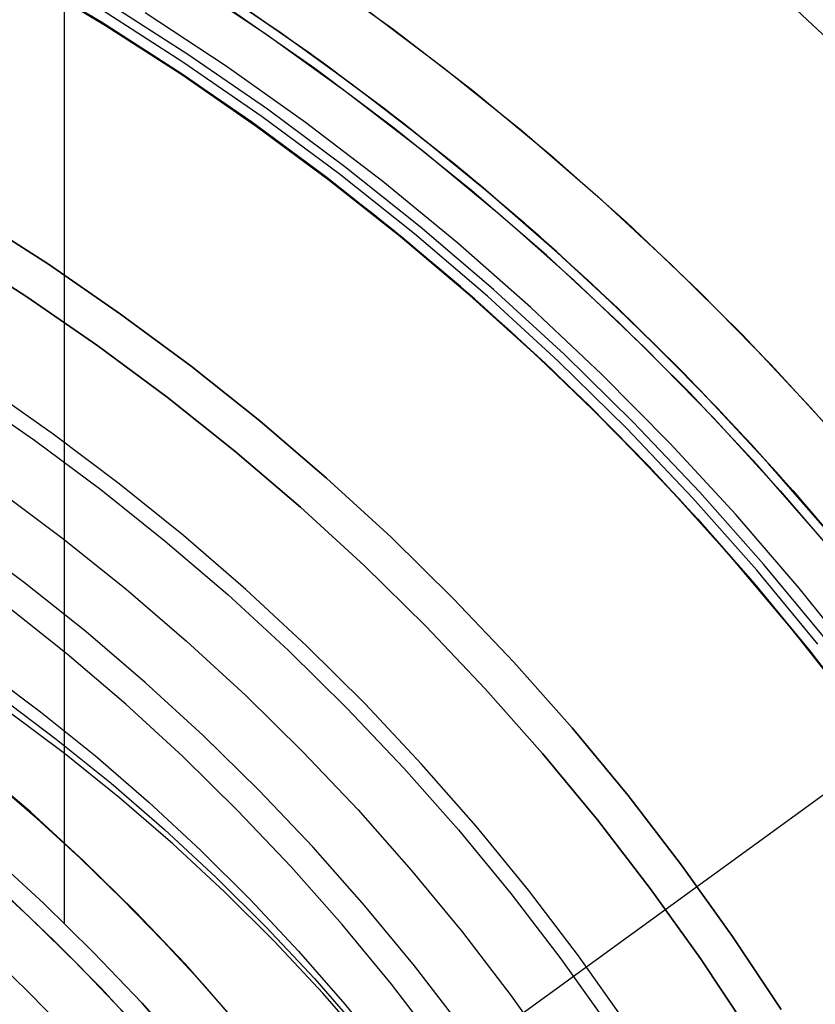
# Model space of a CAD drawing. Header units: millimetres. Extents: x 6239 to 7218, y -13987 to -13139.
# Tile 223 of 256: x 6764 to 6784, y -13422 to -13397. Entities that reach past the tile are written whole.
import ezdxf

# ---------------------------------------------------------------- set-up
doc = ezdxf.new("R2010")
doc.units = ezdxf.units.MM
doc.layers.add('color', color=7, linetype='Continuous')

msp = doc.modelspace()

# ---------------------------------------------------------------- linework, layer by layer
at = {"color": 7, "true_color": 0xffffff}
for p, q in [((6765.828, -13397.046, 54.381), (6763.835, -13395.856, 53.913)), ((6765.828, -13397.046, 54.381), (6763.835, -13395.856, 53.913)), ((6765.931, -13397.133, 88.1), (6763.941, -13395.938, 88.1)), ((6765.931, -13397.133, 88.1), (6763.941, -13395.938, 88.1)), ((6765.94, -13397.119, 88.1), (6763.949, -13395.925, 88.1)), ((6768.55, -13396.052, 54.497), (6770.426, -13397.32, 54.967)), ((6768.55, -13396.052, 54.497), (6770.426, -13397.32, 54.967)), ((6764.873, -13396.489, 88.1), (6764.873, -13420.091, 88.1)), ((6768.043, -13397.871, 88.605), (6765.967, -13396.541, 88.605)), ((6768.043, -13397.871, 88.605), (6765.967, -13396.541, 88.605)), ((6771.12, -13397.811, 47.975), (6769.039, -13396.374, 47.975)), ((6771.12, -13397.811, 89.35), (6769.039, -13396.374, 89.35)), ((6771.12, -13397.811, 89.35), (6769.039, -13396.374, 89.35)), ((6771.12, -13397.811, 47.975), (6769.039, -13396.374, 47.975)), ((6771.18, -13397.854, 62.883), (6769.245, -13396.512, 62.391)), ((6771.18, -13397.854, 62.883), (6769.245, -13396.512, 62.391)), ((6765.105, -13396.604, 61.932), (6767.112, -13397.86, 62.414)), ((6765.105, -13396.604, 61.932), (6767.112, -13397.86, 62.414)), ((6767.914, -13398.065, 89.031), (6765.844, -13396.74, 89.031)), ((6767.914, -13398.065, 89.031), (6765.844, -13396.74, 89.031)), ((6769.023, -13398.173, 46.475), (6766.949, -13396.804, 46.475)), ((6769.023, -13398.173, 46.475), (6766.949, -13396.804, 46.475)), ((6769.023, -13398.173, 46.475), (6766.949, -13396.804, 46.475)), ((6771.509, -13398.091, 68.662), (6769.415, -13396.626, 68.662)), ((6767.63, -13398.2, 67.912), (6765.573, -13396.889, 67.912)), ((6765.703, -13396.969, 89.35), (6767.765, -13398.289, 89.35)), ((6765.703, -13396.969, 89.35), (6767.765, -13398.289, 89.35)), ((6765.703, -13396.969, 46.475), (6767.765, -13398.289, 46.475)), ((6765.703, -13396.969, 46.475), (6767.765, -13398.289, 46.475)), ((6767.772, -13398.294, 54.855), (6765.828, -13397.046, 54.381)), ((6767.772, -13398.294, 54.855), (6765.828, -13397.046, 54.381)), ((6767.882, -13398.391, 88.1), (6765.931, -13397.133, 88.1)), ((6767.882, -13398.391, 88.1), (6765.931, -13397.133, 88.1)), ((6767.891, -13398.377, 88.1), (6765.94, -13397.119, 88.1)), ((6770.426, -13397.32, 54.967), (6772.253, -13398.638, 55.441)), ((6770.426, -13397.32, 54.967), (6772.253, -13398.638, 55.441)), ((6773.15, -13399.318, 47.975), (6771.12, -13397.811, 47.975)), ((6773.15, -13399.318, 89.35), (6771.12, -13397.811, 89.35)), ((6773.15, -13399.318, 89.35), (6771.12, -13397.811, 89.35)), ((6773.15, -13399.318, 47.975), (6771.12, -13397.811, 47.975)), ((6767.112, -13397.86, 62.414), (6769.065, -13399.175, 62.903)), ((6767.112, -13397.86, 62.414), (6769.065, -13399.175, 62.903)), ((6769.937, -13399.462, 89.031), (6767.914, -13398.065, 89.031)), ((6769.937, -13399.462, 89.031), (6767.914, -13398.065, 89.031)), ((6770.073, -13399.272, 88.605), (6768.043, -13397.871, 88.605)), ((6770.073, -13399.272, 88.605), (6768.043, -13397.871, 88.605)), ((6773.061, -13399.249, 63.379), (6771.18, -13397.854, 62.883)), ((6773.061, -13399.249, 63.379), (6771.18, -13397.854, 62.883)), ((6769.641, -13399.581, 67.912), (6767.63, -13398.2, 67.912)), ((6767.765, -13398.289, 89.35), (6769.781, -13399.681, 89.35)), ((6767.765, -13398.289, 89.35), (6769.781, -13399.681, 89.35)), ((6767.765, -13398.289, 46.475), (6769.781, -13399.681, 46.475)), ((6767.765, -13398.289, 46.475), (6769.781, -13399.681, 46.475)), ((6769.664, -13399.597, 55.334), (6767.772, -13398.294, 54.855)), ((6769.664, -13399.597, 55.334), (6767.772, -13398.294, 54.855)), ((6771.05, -13399.614, 46.475), (6769.023, -13398.173, 46.475)), ((6771.05, -13399.614, 46.475), (6769.023, -13398.173, 46.475)), ((6771.05, -13399.614, 46.475), (6769.023, -13398.173, 46.475)), ((6773.55, -13399.628, 68.662), (6771.509, -13398.091, 68.662)), ((6769.79, -13399.712, 88.1), (6767.882, -13398.391, 88.1)), ((6769.79, -13399.712, 88.1), (6767.882, -13398.391, 88.1)), ((6769.8, -13399.698, 88.1), (6767.891, -13398.377, 88.1)), ((6772.253, -13398.638, 55.441), (6774.027, -13400.004, 55.919)), ((6772.253, -13398.638, 55.441), (6774.027, -13400.004, 55.919)), ((6769.065, -13399.175, 62.903), (6770.963, -13400.546, 63.396)), ((6769.065, -13399.175, 62.903), (6770.963, -13400.546, 63.396)), ((6772.053, -13400.743, 88.605), (6770.073, -13399.272, 88.605)), ((6772.053, -13400.743, 88.605), (6770.073, -13399.272, 88.605)), ((6774.884, -13400.695, 63.878), (6773.061, -13399.249, 63.379)), ((6774.884, -13400.695, 63.878), (6773.061, -13399.249, 63.379)), ((6775.127, -13400.894, 47.975), (6773.15, -13399.318, 47.975)), ((6775.127, -13400.894, 89.35), (6773.15, -13399.318, 89.35)), ((6775.127, -13400.894, 89.35), (6773.15, -13399.318, 89.35)), ((6775.127, -13400.894, 47.975), (6773.15, -13399.318, 47.975)), ((6771.603, -13401.03, 67.912), (6769.641, -13399.581, 67.912)), ((6771.911, -13400.927, 89.031), (6769.937, -13399.462, 89.031)), ((6771.911, -13400.927, 89.031), (6769.937, -13399.462, 89.031)), ((6771.503, -13400.953, 55.818), (6769.664, -13399.597, 55.334)), ((6771.503, -13400.953, 55.818), (6769.664, -13399.597, 55.334)), ((6769.781, -13399.681, 89.35), (6771.747, -13401.14, 89.35)), ((6769.781, -13399.681, 89.35), (6771.747, -13401.14, 89.35)), ((6769.781, -13399.681, 46.475), (6771.747, -13401.14, 46.475)), ((6769.781, -13399.681, 46.475), (6771.747, -13401.14, 46.475)), ((6771.655, -13401.093, 88.1), (6769.79, -13399.712, 88.1)), ((6771.655, -13401.093, 88.1), (6769.79, -13399.712, 88.1)), ((6771.664, -13401.081, 88.1), (6769.8, -13399.698, 88.1)), ((6773.025, -13401.123, 46.475), (6771.05, -13399.614, 46.475)), ((6773.025, -13401.123, 46.475), (6771.05, -13399.614, 46.475)), ((6773.025, -13401.123, 46.475), (6771.05, -13399.614, 46.475)), ((6775.536, -13401.235, 68.662), (6773.55, -13399.628, 68.662)), ((6774.027, -13400.004, 55.919), (6775.748, -13401.414, 56.4)), ((6774.027, -13400.004, 55.919), (6775.748, -13401.414, 56.4)), ((6770.963, -13400.546, 63.396), (6772.803, -13401.969, 63.893)), ((6770.963, -13400.546, 63.396), (6772.803, -13401.969, 63.893)), ((6773.982, -13402.28, 88.605), (6772.053, -13400.743, 88.605)), ((6773.982, -13402.28, 88.605), (6772.053, -13400.743, 88.605)), ((6776.648, -13402.187, 64.38), (6774.884, -13400.695, 63.878)), ((6776.648, -13402.187, 64.38), (6774.884, -13400.695, 63.878)), ((6773.285, -13402.359, 56.304), (6771.503, -13400.953, 55.818)), ((6773.285, -13402.359, 56.304), (6771.503, -13400.953, 55.818)), ((6773.515, -13402.546, 67.912), (6771.603, -13401.03, 67.912)), ((6773.475, -13402.534, 88.1), (6771.655, -13401.093, 88.1)), ((6773.475, -13402.534, 88.1), (6771.655, -13401.093, 88.1)), ((6773.483, -13402.524, 88.1), (6771.664, -13401.081, 88.1)), ((6773.833, -13402.46, 89.031), (6771.911, -13400.927, 89.031)), ((6773.833, -13402.46, 89.031), (6771.911, -13400.927, 89.031)), ((6777.048, -13402.538, 47.975), (6775.127, -13400.894, 47.975)), ((6777.048, -13402.538, 89.35), (6775.127, -13400.894, 89.35)), ((6777.048, -13402.538, 89.35), (6775.127, -13400.894, 89.35)), ((6777.048, -13402.538, 47.975), (6775.127, -13400.894, 47.975)), ((6771.747, -13401.14, 89.35), (6773.662, -13402.667, 89.35)), ((6771.747, -13401.14, 89.35), (6773.662, -13402.667, 89.35)), ((6771.747, -13401.14, 46.475), (6773.662, -13402.667, 46.475)), ((6771.747, -13401.14, 46.475), (6773.662, -13402.667, 46.475)), ((6774.946, -13402.7, 46.475), (6773.025, -13401.123, 46.475)), ((6774.946, -13402.7, 46.475), (6773.025, -13401.123, 46.475)), ((6774.946, -13402.7, 46.475), (6773.025, -13401.123, 46.475)), ((6777.465, -13402.911, 68.662), (6775.536, -13401.235, 68.662)), ((6775.748, -13401.414, 56.4), (6777.415, -13402.865, 56.882)), ((6775.748, -13401.414, 56.4), (6777.415, -13402.865, 56.882)), ((6762.585, -13402.027, 259.6), (6764.475, -13403.237, 259.6)), ((6764.475, -13403.237, 231.716), (6762.585, -13402.027, 231.716)), ((6762.585, -13402.027, 259.6), (6764.475, -13403.237, 259.6)), ((6764.475, -13403.237, 231.716), (6762.585, -13402.027, 231.716)), ((6764.475, -13403.237, 245.658), (6762.585, -13402.027, 245.658)), ((6772.803, -13401.969, 63.893), (6774.583, -13403.442, 64.393)), ((6772.803, -13401.969, 63.893), (6774.583, -13403.442, 64.393)), ((6775.856, -13403.884, 88.605), (6773.982, -13402.28, 88.605)), ((6775.856, -13403.884, 88.605), (6773.982, -13402.28, 88.605)), ((6778.353, -13403.722, 64.884), (6776.648, -13402.187, 64.38)), ((6778.353, -13403.722, 64.884), (6776.648, -13402.187, 64.38)), ((6775.011, -13403.81, 56.794), (6773.285, -13402.359, 56.304)), ((6775.011, -13403.81, 56.794), (6773.285, -13402.359, 56.304)), ((6775.247, -13404.033, 88.1), (6773.475, -13402.534, 88.1)), ((6775.247, -13404.033, 88.1), (6773.475, -13402.534, 88.1)), ((6775.253, -13404.026, 88.1), (6773.483, -13402.524, 88.1)), ((6775.373, -13404.127, 67.912), (6773.515, -13402.546, 67.912)), ((6775.701, -13404.058, 89.031), (6773.833, -13402.46, 89.031)), ((6775.701, -13404.058, 89.031), (6773.833, -13402.46, 89.031)), ((6778.911, -13404.247, 47.975), (6777.048, -13402.538, 47.975)), ((6778.911, -13404.247, 89.35), (6777.048, -13402.538, 89.35)), ((6778.911, -13404.247, 89.35), (6777.048, -13402.538, 89.35)), ((6778.911, -13404.247, 47.975), (6777.048, -13402.538, 47.975)), ((6773.662, -13402.667, 89.35), (6775.523, -13404.26, 89.35)), ((6773.662, -13402.667, 89.35), (6775.523, -13404.26, 89.35)), ((6773.662, -13402.667, 46.475), (6775.523, -13404.26, 46.475)), ((6773.662, -13402.667, 46.475), (6775.523, -13404.26, 46.475)), ((6776.812, -13404.342, 46.475), (6774.946, -13402.7, 46.475)), ((6776.812, -13404.342, 46.475), (6774.946, -13402.7, 46.475)), ((6776.812, -13404.342, 46.475), (6774.946, -13402.7, 46.475)), ((6762.06, -13402.879, 259.6), (6763.921, -13404.07, 259.6)), ((6762.06, -13402.879, 259.6), (6763.921, -13404.07, 259.6)), ((6763.921, -13404.07, 231.716), (6762.06, -13402.879, 231.716)), ((6763.921, -13404.07, 245.658), (6762.06, -13402.879, 245.658)), ((6763.921, -13404.07, 231.716), (6762.06, -13402.879, 231.716)), ((6777.415, -13402.865, 56.882), (6779.025, -13404.355, 57.366)), ((6777.415, -13402.865, 56.882), (6779.025, -13404.355, 57.366)), ((6779.335, -13404.652, 68.662), (6777.465, -13402.911, 68.662)), ((6764.475, -13403.237, 259.6), (6766.321, -13404.512, 259.6)), ((6766.321, -13404.512, 231.716), (6764.475, -13403.237, 231.716)), ((6764.475, -13403.237, 259.6), (6766.321, -13404.512, 259.6)), ((6766.321, -13404.512, 231.716), (6764.475, -13403.237, 231.716)), ((6766.321, -13404.512, 245.658), (6764.475, -13403.237, 245.658)), ((6774.583, -13403.442, 64.393), (6776.302, -13404.96, 64.895)), ((6774.583, -13403.442, 64.393), (6776.302, -13404.96, 64.895)), ((6776.677, -13405.305, 57.285), (6775.011, -13403.81, 56.794)), ((6776.677, -13405.305, 57.285), (6775.011, -13403.81, 56.794)), ((6779.995, -13405.298, 65.389), (6778.353, -13403.722, 64.884)), ((6779.995, -13405.298, 65.389), (6778.353, -13403.722, 64.884)), ((6763.921, -13404.07, 259.6), (6765.739, -13405.325, 259.6)), ((6763.921, -13404.07, 259.6), (6765.739, -13405.325, 259.6)), ((6765.739, -13405.325, 231.716), (6763.921, -13404.07, 231.716)), ((6765.739, -13405.325, 245.658), (6763.921, -13404.07, 245.658)), ((6765.739, -13405.325, 231.716), (6763.921, -13404.07, 231.716)), ((6776.97, -13405.589, 88.1), (6775.247, -13404.033, 88.1)), ((6776.97, -13405.589, 88.1), (6775.247, -13404.033, 88.1)), ((6776.973, -13405.585, 88.1), (6775.253, -13404.026, 88.1)), ((6777.513, -13405.72, 89.031), (6775.701, -13404.058, 89.031)), ((6777.513, -13405.72, 89.031), (6775.701, -13404.058, 89.031)), ((6777.673, -13405.551, 88.605), (6775.856, -13403.884, 88.605)), ((6777.673, -13405.551, 88.605), (6775.856, -13403.884, 88.605)), ((6777.175, -13405.771, 67.912), (6775.373, -13404.127, 67.912)), ((6775.523, -13404.26, 89.35), (6777.328, -13405.915, 89.35)), ((6775.523, -13404.26, 89.35), (6777.328, -13405.915, 89.35)), ((6775.523, -13404.26, 46.475), (6777.328, -13405.915, 46.475)), ((6775.523, -13404.26, 46.475), (6777.328, -13405.915, 46.475)), ((6778.62, -13406.049, 46.475), (6776.812, -13404.342, 46.475)), ((6778.62, -13406.049, 46.475), (6776.812, -13404.342, 46.475)), ((6778.619, -13406.049, 46.475), (6776.812, -13404.342, 46.475)), ((6780.715, -13406.019, 47.975), (6778.911, -13404.247, 47.975)), ((6780.715, -13406.019, 89.35), (6778.911, -13404.247, 89.35)), ((6780.715, -13406.019, 89.35), (6778.911, -13404.247, 89.35)), ((6780.715, -13406.019, 47.975), (6778.911, -13404.247, 47.975)), ((6779.025, -13404.355, 57.366), (6780.578, -13405.881, 57.851)), ((6779.025, -13404.355, 57.366), (6780.578, -13405.881, 57.851)), ((6766.321, -13404.512, 259.6), (6768.123, -13405.85, 259.6)), ((6768.123, -13405.85, 231.716), (6766.321, -13404.512, 231.716)), ((6766.321, -13404.512, 259.6), (6768.123, -13405.85, 259.6)), ((6768.123, -13405.85, 231.716), (6766.321, -13404.512, 231.716)), ((6768.123, -13405.85, 245.658), (6766.321, -13404.512, 245.658)), ((6781.142, -13406.458, 68.662), (6779.335, -13404.652, 68.662)), ((6776.302, -13404.96, 64.895), (6777.958, -13406.521, 65.398)), ((6776.302, -13404.96, 64.895), (6777.958, -13406.521, 65.398)), ((6765.739, -13405.325, 259.6), (6767.513, -13406.642, 259.6)), ((6765.739, -13405.325, 259.6), (6767.513, -13406.642, 259.6)), ((6767.513, -13406.642, 231.716), (6765.739, -13405.325, 231.716)), ((6767.513, -13406.642, 245.658), (6765.739, -13405.325, 245.658)), ((6767.513, -13406.642, 231.716), (6765.739, -13405.325, 231.716)), ((6778.283, -13406.839, 57.777), (6776.677, -13405.305, 57.285)), ((6778.283, -13406.839, 57.777), (6776.677, -13405.305, 57.285)), ((6781.576, -13406.91, 65.893), (6779.995, -13405.298, 65.389)), ((6781.576, -13406.91, 65.893), (6779.995, -13405.298, 65.389)), ((6778.641, -13407.199, 88.1), (6776.97, -13405.589, 88.1)), ((6778.641, -13407.199, 88.1), (6776.97, -13405.589, 88.1)), ((6778.641, -13407.199, 88.1), (6776.973, -13405.585, 88.1)), ((6779.432, -13407.28, 88.605), (6777.673, -13405.551, 88.605)), ((6779.432, -13407.28, 88.605), (6777.673, -13405.551, 88.605)), ((6768.123, -13405.85, 259.6), (6769.877, -13407.249, 259.6)), ((6769.877, -13407.249, 231.716), (6768.123, -13405.85, 231.716)), ((6768.123, -13405.85, 259.6), (6769.877, -13407.249, 259.6)), ((6769.877, -13407.249, 231.716), (6768.123, -13405.85, 231.716)), ((6769.877, -13407.249, 245.658), (6768.123, -13405.85, 245.658)), ((6778.92, -13407.476, 67.912), (6777.175, -13405.771, 67.912)), ((6779.266, -13407.443, 89.031), (6777.513, -13405.72, 89.031)), ((6779.266, -13407.443, 89.031), (6777.513, -13405.72, 89.031)), ((6780.578, -13405.881, 57.851), (6782.074, -13407.44, 58.335)), ((6780.578, -13405.881, 57.851), (6782.074, -13407.44, 58.335)), ((6777.328, -13405.915, 89.35), (6779.074, -13407.632, 89.35)), ((6777.328, -13405.915, 89.35), (6779.074, -13407.632, 89.35)), ((6777.328, -13405.915, 46.475), (6779.074, -13407.632, 46.475)), ((6777.328, -13405.915, 46.475), (6779.074, -13407.632, 46.475)), ((6780.367, -13407.816, 46.475), (6778.619, -13406.049, 46.475)), ((6780.367, -13407.816, 46.475), (6778.62, -13406.049, 46.475)), ((6780.367, -13407.816, 46.475), (6778.62, -13406.049, 46.475)), ((6782.455, -13407.853, 47.975), (6780.715, -13406.019, 47.975)), ((6782.455, -13407.853, 89.35), (6780.715, -13406.019, 89.35)), ((6782.455, -13407.853, 89.35), (6780.715, -13406.019, 89.35)), ((6782.455, -13407.853, 47.975), (6780.715, -13406.019, 47.975)), ((6777.958, -13406.521, 65.398), (6779.55, -13408.12, 65.901)), ((6777.958, -13406.521, 65.398), (6779.55, -13408.12, 65.901)), ((6782.886, -13408.326, 68.662), (6781.142, -13406.458, 68.662)), ((6767.513, -13406.642, 259.6), (6769.24, -13408.02, 259.6)), ((6767.513, -13406.642, 259.6), (6769.24, -13408.02, 259.6)), ((6769.24, -13408.02, 231.716), (6767.513, -13406.642, 231.716)), ((6769.24, -13408.02, 245.658), (6767.513, -13406.642, 245.658)), ((6769.24, -13408.02, 231.716), (6767.513, -13406.642, 231.716)), ((6779.827, -13408.409, 58.269), (6778.283, -13406.839, 57.777)), ((6779.827, -13408.409, 58.269), (6778.283, -13406.839, 57.777)), ((6783.092, -13408.556, 66.398), (6781.576, -13406.91, 65.893)), ((6783.092, -13408.556, 66.398), (6781.576, -13406.91, 65.893)), ((6769.877, -13407.249, 259.6), (6771.582, -13408.708, 259.6)), ((6771.582, -13408.708, 231.716), (6769.877, -13407.249, 231.716)), ((6769.877, -13407.249, 259.6), (6771.582, -13408.708, 259.6)), ((6771.582, -13408.708, 231.716), (6769.877, -13407.249, 231.716)), ((6771.582, -13408.708, 245.658), (6769.877, -13407.249, 245.658)), ((6780.324, -13408.941, 88.1), (6778.641, -13407.199, 88.1)), ((6780.324, -13408.941, 88.1), (6778.641, -13407.199, 88.1)), ((6781.131, -13409.068, 88.605), (6779.432, -13407.28, 88.605)), ((6781.131, -13409.068, 88.605), (6779.432, -13407.28, 88.605)), ((6780.606, -13409.239, 67.912), (6778.92, -13407.476, 67.912)), ((6779.074, -13407.632, 89.35), (6780.76, -13409.408, 89.35)), ((6779.074, -13407.632, 89.35), (6780.76, -13409.408, 89.35)), ((6779.074, -13407.632, 46.475), (6780.76, -13409.408, 46.475)), ((6779.074, -13407.632, 46.475), (6780.76, -13409.408, 46.475)), ((6780.959, -13409.226, 89.031), (6779.266, -13407.443, 89.031)), ((6780.959, -13409.226, 89.031), (6779.266, -13407.443, 89.031)), ((6782.074, -13407.44, 58.335), (6783.51, -13409.028, 58.818)), ((6782.074, -13407.44, 58.335), (6783.51, -13409.028, 58.818)), ((6782.052, -13409.644, 46.475), (6780.367, -13407.816, 46.475)), ((6782.052, -13409.644, 46.475), (6780.367, -13407.816, 46.475)), ((6782.052, -13409.644, 46.475), (6780.367, -13407.816, 46.475)), ((6784.132, -13409.746, 47.975), (6782.455, -13407.853, 47.975)), ((6784.132, -13409.746, 89.35), (6782.455, -13407.853, 89.35)), ((6784.132, -13409.746, 89.35), (6782.455, -13407.853, 89.35)), ((6784.132, -13409.746, 47.975), (6782.455, -13407.853, 47.975)), ((6769.24, -13408.02, 259.6), (6770.919, -13409.456, 259.6)), ((6769.24, -13408.02, 259.6), (6770.919, -13409.456, 259.6)), ((6770.919, -13409.456, 231.716), (6769.24, -13408.02, 231.716)), ((6770.919, -13409.456, 245.658), (6769.24, -13408.02, 245.658)), ((6770.919, -13409.456, 231.716), (6769.24, -13408.02, 231.716)), ((6779.55, -13408.12, 65.901), (6781.077, -13409.755, 66.405)), ((6779.55, -13408.12, 65.901), (6781.077, -13409.755, 66.405)), ((6784.563, -13410.254, 68.662), (6782.886, -13408.326, 68.662)), ((6781.309, -13410.013, 58.761), (6779.827, -13408.409, 58.269)), ((6781.309, -13410.013, 58.761), (6779.827, -13408.409, 58.269)), ((6784.545, -13410.233, 66.9), (6783.092, -13408.556, 66.398)), ((6784.545, -13410.233, 66.9), (6783.092, -13408.556, 66.398)), ((6771.582, -13408.708, 259.6), (6773.236, -13410.224, 259.6)), ((6773.236, -13410.224, 231.716), (6771.582, -13408.708, 231.716)), ((6771.582, -13408.708, 259.6), (6773.236, -13410.224, 259.6)), ((6773.236, -13410.224, 231.716), (6771.582, -13408.708, 231.716)), ((6773.236, -13410.224, 245.658), (6771.582, -13408.708, 245.658)), ((6781.947, -13410.739, 88.1), (6780.324, -13408.941, 88.1)), ((6781.947, -13410.739, 88.1), (6780.324, -13408.941, 88.1)), ((6782.766, -13410.914, 88.605), (6781.131, -13409.068, 88.605)), ((6782.766, -13410.914, 88.605), (6781.131, -13409.068, 88.605)), ((6783.51, -13409.028, 58.818), (6784.888, -13410.644, 59.3)), ((6783.51, -13409.028, 58.818), (6784.888, -13410.644, 59.3)), ((6782.229, -13411.06, 67.912), (6780.606, -13409.239, 67.912)), ((6780.76, -13409.408, 89.35), (6782.385, -13411.241, 89.35)), ((6780.76, -13409.408, 89.35), (6782.385, -13411.241, 89.35)), ((6780.76, -13409.408, 46.475), (6782.385, -13411.241, 46.475)), ((6780.76, -13409.408, 46.475), (6782.385, -13411.241, 46.475)), ((6782.589, -13411.066, 89.031), (6780.959, -13409.226, 89.031)), ((6782.589, -13411.066, 89.031), (6780.959, -13409.226, 89.031)), ((6770.919, -13409.456, 259.6), (6772.547, -13410.949, 259.6)), ((6770.919, -13409.456, 259.6), (6772.547, -13410.949, 259.6)), ((6772.547, -13410.949, 231.716), (6770.919, -13409.456, 231.716)), ((6772.547, -13410.949, 245.658), (6770.919, -13409.456, 245.658)), ((6772.547, -13410.949, 231.716), (6770.919, -13409.456, 231.716)), ((6783.673, -13411.528, 46.475), (6782.052, -13409.644, 46.475)), ((6783.673, -13411.528, 46.475), (6782.052, -13409.644, 46.475)), ((6783.673, -13411.528, 46.475), (6782.052, -13409.644, 46.475)), ((6781.077, -13409.755, 66.405), (6782.538, -13411.421, 66.906)), ((6781.077, -13409.755, 66.405), (6782.538, -13411.421, 66.906)), ((6782.729, -13411.646, 59.251), (6781.309, -13410.013, 58.761)), ((6782.729, -13411.646, 59.251), (6781.309, -13410.013, 58.761)), ((6763.862, -13411.387, 211.366), (6762.254, -13410.193, 211.366)), ((6773.236, -13410.224, 259.6), (6774.836, -13411.797, 259.6)), ((6774.836, -13411.797, 231.716), (6773.236, -13410.224, 231.716)), ((6773.236, -13410.224, 259.6), (6774.836, -13411.797, 259.6)), ((6774.836, -13411.797, 231.716), (6773.236, -13410.224, 231.716)), ((6774.836, -13411.797, 245.658), (6773.236, -13410.224, 245.658)), ((6783.508, -13412.592, 88.1), (6781.947, -13410.739, 88.1)), ((6783.508, -13412.592, 88.1), (6781.947, -13410.739, 88.1)), ((6784.337, -13412.816, 88.605), (6782.766, -13410.914, 88.605)), ((6784.337, -13412.816, 88.605), (6782.766, -13410.914, 88.605)), ((6772.547, -13410.949, 259.6), (6774.123, -13412.498, 259.6)), ((6772.547, -13410.949, 259.6), (6774.123, -13412.498, 259.6)), ((6774.123, -13412.498, 231.716), (6772.547, -13410.949, 231.716)), ((6774.123, -13412.498, 245.658), (6772.547, -13410.949, 245.658)), ((6774.123, -13412.498, 231.716), (6772.547, -13410.949, 231.716)), ((6783.789, -13412.935, 67.912), (6782.229, -13411.06, 67.912)), ((6784.155, -13412.961, 89.031), (6782.589, -13411.066, 89.031)), ((6784.155, -13412.961, 89.031), (6782.589, -13411.066, 89.031)), ((6765.427, -13412.635, 211.366), (6763.862, -13411.387, 211.366)), ((6782.385, -13411.241, 89.35), (6783.944, -13413.129, 89.35)), ((6782.385, -13411.241, 89.35), (6783.944, -13413.129, 89.35)), ((6782.385, -13411.241, 46.475), (6783.944, -13413.129, 46.475)), ((6782.385, -13411.241, 46.475), (6783.944, -13413.129, 46.475)), ((6782.538, -13411.421, 66.906), (6783.933, -13413.115, 67.406)), ((6782.538, -13411.421, 66.906), (6783.933, -13413.115, 67.406)), ((6784.085, -13413.306, 59.74), (6782.729, -13411.646, 59.251)), ((6784.085, -13413.306, 59.74), (6782.729, -13411.646, 59.251)), ((6785.228, -13413.468, 46.475), (6783.673, -13411.528, 46.475)), ((6785.228, -13413.468, 46.475), (6783.673, -13411.528, 46.475)), ((6785.228, -13413.468, 46.475), (6783.673, -13411.528, 46.475)), ((6774.836, -13411.797, 259.6), (6776.381, -13413.424, 259.6)), ((6776.381, -13413.424, 231.716), (6774.836, -13411.797, 231.716)), ((6774.836, -13411.797, 259.6), (6776.381, -13413.424, 259.6)), ((6776.381, -13413.424, 231.716), (6774.836, -13411.797, 231.716)), ((6776.381, -13413.424, 245.658), (6774.836, -13411.797, 245.658)), ((6764.949, -13413.214, 212.03), (6763.403, -13411.982, 212.03)), ((6766.949, -13413.937, 211.366), (6765.427, -13412.635, 211.366)), ((6774.123, -13412.498, 259.6), (6775.644, -13414.1, 259.6)), ((6774.123, -13412.498, 259.6), (6775.644, -13414.1, 259.6)), ((6775.644, -13414.1, 231.716), (6774.123, -13412.498, 231.716)), ((6775.644, -13414.1, 245.658), (6774.123, -13412.498, 245.658)), ((6775.644, -13414.1, 231.716), (6774.123, -13412.498, 231.716)), ((6785.004, -13414.497, 88.1), (6783.508, -13412.592, 88.1)), ((6785.004, -13414.497, 88.1), (6783.508, -13412.592, 88.1)), ((6785.284, -13414.863, 67.912), (6783.789, -13412.935, 67.912)), ((6783.933, -13413.115, 67.406), (6785.262, -13414.834, 67.903)), ((6783.933, -13413.115, 67.406), (6785.262, -13414.834, 67.903)), ((6783.944, -13413.129, 89.35), (6785.438, -13415.07, 89.35)), ((6783.944, -13413.129, 89.35), (6785.438, -13415.07, 89.35)), ((6783.944, -13413.129, 46.475), (6785.438, -13415.07, 46.475)), ((6783.944, -13413.129, 46.475), (6785.438, -13415.07, 46.475)), ((6766.451, -13414.499, 212.03), (6764.949, -13413.214, 212.03)), ((6776.381, -13413.424, 259.6), (6777.869, -13415.104, 259.6)), ((6777.869, -13415.104, 231.716), (6776.381, -13413.424, 231.716)), ((6776.381, -13413.424, 259.6), (6777.869, -13415.104, 259.6)), ((6777.869, -13415.104, 231.716), (6776.381, -13413.424, 231.716)), ((6777.869, -13415.104, 245.658), (6776.381, -13413.424, 245.658)), ((6785.378, -13414.989, 60.226), (6784.085, -13413.306, 59.74)), ((6785.378, -13414.989, 60.226), (6784.085, -13413.306, 59.74)), ((6762.82, -13413.603, 64.054), (6764.267, -13414.687, 64.437)), ((6762.82, -13413.603, 64.054), (6764.267, -13414.687, 64.437)), ((6768.425, -13415.291, 211.366), (6766.949, -13413.937, 211.366)), ((6775.644, -13414.1, 259.6), (6777.109, -13415.754, 259.6)), ((6775.644, -13414.1, 259.6), (6777.109, -13415.754, 259.6)), ((6777.109, -13415.754, 231.716), (6775.644, -13414.1, 231.716)), ((6777.109, -13415.754, 245.658), (6775.644, -13414.1, 245.658)), ((6777.109, -13415.754, 231.716), (6775.644, -13414.1, 231.716)), ((6763.224, -13414.303, 60.552), (6764.671, -13415.387, 60.936)), ((6764.886, -13415.758, 59.078), (6763.439, -13414.675, 58.694)), ((6764.886, -13415.758, 59.078), (6763.439, -13414.675, 58.694)), ((6764.267, -13414.687, 64.437), (6765.674, -13415.819, 64.826)), ((6764.267, -13414.687, 64.437), (6765.674, -13415.819, 64.826)), ((6767.908, -13415.836, 212.03), (6766.451, -13414.499, 212.03)), ((6777.869, -13415.104, 259.6), (6779.298, -13416.834, 259.6)), ((6779.298, -13416.834, 231.716), (6777.869, -13415.104, 231.716)), ((6777.869, -13415.104, 259.6), (6779.298, -13416.834, 259.6)), ((6779.298, -13416.834, 231.716), (6777.869, -13415.104, 231.716)), ((6779.298, -13416.834, 245.658), (6777.869, -13415.104, 245.658)), ((6764.671, -13415.387, 60.936), (6766.078, -13416.519, 61.325)), ((6769.853, -13416.695, 211.366), (6768.425, -13415.291, 211.366)), ((6769.096, -13427.851, 103.063), (6786.09, -13415.504, 89.031)), ((6766.293, -13416.891, 59.467), (6764.886, -13415.758, 59.078)), ((6766.293, -13416.891, 59.467), (6764.886, -13415.758, 59.078)), ((6765.674, -13415.819, 64.826), (6767.04, -13417, 65.22)), ((6765.674, -13415.819, 64.826), (6767.04, -13417, 65.22)), ((6769.318, -13417.221, 212.03), (6767.908, -13415.836, 212.03)), ((6777.109, -13415.754, 259.6), (6778.516, -13417.457, 259.6)), ((6777.109, -13415.754, 259.6), (6778.516, -13417.457, 259.6)), ((6778.516, -13417.457, 231.716), (6777.109, -13415.754, 231.716)), ((6778.516, -13417.457, 245.658), (6777.109, -13415.754, 245.658)), ((6778.516, -13417.457, 231.716), (6777.109, -13415.754, 231.716)), ((6764.011, -13417.254, 67.1), (6762.605, -13416.052, 67.1)), ((6764.011, -13417.254, 65.596), (6762.605, -13416.052, 65.596)), ((6764.011, -13417.254, 67.1), (6762.605, -13416.052, 67.1)), ((6764.174, -13417.424, 64.091), (6763.039, -13416.44, 64.091)), ((6764.174, -13417.424, 64.091), (6763.039, -13416.44, 64.091)), ((6766.078, -13416.519, 61.325), (6767.444, -13417.7, 61.719)), ((6771.232, -13418.147, 211.366), (6769.853, -13416.695, 211.366)), ((6767.658, -13418.071, 59.861), (6766.293, -13416.891, 59.467)), ((6767.658, -13418.071, 59.861), (6766.293, -13416.891, 59.467)), ((6779.298, -13416.834, 259.6), (6780.667, -13418.612, 259.6)), ((6780.667, -13418.612, 231.716), (6779.298, -13416.834, 231.716)), ((6779.298, -13416.834, 259.6), (6780.667, -13418.612, 259.6)), ((6780.667, -13418.612, 231.716), (6779.298, -13416.834, 231.716)), ((6780.667, -13418.612, 245.658), (6779.298, -13416.834, 245.658)), ((6767.04, -13417, 65.22), (6768.362, -13418.227, 65.618)), ((6767.04, -13417, 65.22), (6768.362, -13418.227, 65.618)), ((6765.374, -13418.504, 67.1), (6764.011, -13417.254, 67.1)), ((6765.374, -13418.504, 65.596), (6764.011, -13417.254, 65.596)), ((6765.374, -13418.504, 67.1), (6764.011, -13417.254, 67.1)), ((6765.282, -13418.439, 64.091), (6764.174, -13417.424, 64.091)), ((6765.282, -13418.439, 64.091), (6764.174, -13417.424, 64.091)), ((6770.679, -13418.655, 212.03), (6769.318, -13417.221, 212.03)), ((6778.516, -13417.457, 259.6), (6779.864, -13419.208, 259.6)), ((6778.516, -13417.457, 259.6), (6779.864, -13419.208, 259.6)), ((6779.864, -13419.208, 231.716), (6778.516, -13417.457, 231.716)), ((6779.864, -13419.208, 245.658), (6778.516, -13417.457, 245.658)), ((6779.864, -13419.208, 231.716), (6778.516, -13417.457, 231.716)), ((6767.444, -13417.7, 61.719), (6768.766, -13418.927, 62.117)), ((6768.981, -13419.298, 60.259), (6767.658, -13418.071, 59.861)), ((6768.981, -13419.298, 60.259), (6767.658, -13418.071, 59.861)), ((6768.362, -13418.227, 65.618), (6769.64, -13419.499, 66.02)), ((6768.362, -13418.227, 65.618), (6769.64, -13419.499, 66.02)), ((6772.56, -13419.646, 211.366), (6771.232, -13418.147, 211.366)), ((6764.347, -13419.585, 67.1), (6763.022, -13418.37, 67.1)), ((6764.347, -13419.585, 67.1), (6763.022, -13418.37, 67.1)), ((6763.022, -13418.37, 88.1), (6764.347, -13419.585, 88.1)), ((6764.347, -13419.585, 77.6), (6763.022, -13418.37, 77.6)), ((6763.022, -13418.37, 88.1), (6764.347, -13419.585, 88.1)), ((6766.362, -13419.483, 64.091), (6765.282, -13418.439, 64.091)), ((6766.362, -13419.483, 64.091), (6765.282, -13418.439, 64.091)), ((6766.693, -13419.801, 67.1), (6765.374, -13418.504, 67.1)), ((6766.693, -13419.801, 65.596), (6765.374, -13418.504, 65.596)), ((6766.693, -13419.801, 67.1), (6765.374, -13418.504, 67.1)), ((6771.99, -13420.134, 212.03), (6770.679, -13418.655, 212.03)), ((6780.667, -13418.612, 259.6), (6781.973, -13420.437, 259.6)), ((6781.973, -13420.437, 231.716), (6780.667, -13418.612, 231.716)), ((6780.667, -13418.612, 259.6), (6781.973, -13420.437, 259.6)), ((6781.973, -13420.437, 231.716), (6780.667, -13418.612, 231.716)), ((6781.973, -13420.437, 245.658), (6780.667, -13418.612, 245.658)), ((6764, -13419.95, 62.1), (6762.688, -13418.746, 62.1)), ((6764, -13419.95, 62.1), (6762.688, -13418.746, 62.1)), ((6768.766, -13418.927, 62.117), (6770.045, -13420.199, 62.518)), ((6779.864, -13419.208, 259.6), (6781.15, -13421.005, 259.6)), ((6779.864, -13419.208, 259.6), (6781.15, -13421.005, 259.6)), ((6781.15, -13421.005, 231.716), (6779.864, -13419.208, 231.716)), ((6781.15, -13421.005, 245.658), (6779.864, -13419.208, 245.658)), ((6781.15, -13421.005, 231.716), (6779.864, -13419.208, 231.716)), ((6764.632, -13420.556, 62.1), (6763.407, -13419.392, 62.1)), ((6767.411, -13420.558, 64.091), (6766.362, -13419.483, 64.091)), ((6767.411, -13420.558, 64.091), (6766.362, -13419.483, 64.091)), ((6770.259, -13420.571, 60.661), (6768.981, -13419.298, 60.259)), ((6770.259, -13420.571, 60.661), (6768.981, -13419.298, 60.259)), ((6765.63, -13420.846, 67.1), (6764.347, -13419.585, 67.1)), ((6765.63, -13420.846, 67.1), (6764.347, -13419.585, 67.1)), ((6764.347, -13419.585, 88.1), (6765.63, -13420.846, 88.1)), ((6765.63, -13420.846, 77.6), (6764.347, -13419.585, 77.6)), ((6764.347, -13419.585, 88.1), (6765.63, -13420.846, 88.1)), ((6769.64, -13419.499, 66.02), (6770.873, -13420.815, 66.425)), ((6769.64, -13419.499, 66.02), (6770.873, -13420.815, 66.425)), ((6773.836, -13421.19, 211.366), (6772.56, -13419.646, 211.366)), ((6765.27, -13421.198, 62.1), (6764, -13419.95, 62.1)), ((6765.27, -13421.198, 62.1), (6764, -13419.95, 62.1)), ((6767.967, -13421.142, 67.1), (6766.693, -13419.801, 67.1)), ((6767.967, -13421.142, 65.596), (6766.693, -13419.801, 65.596)), ((6767.967, -13421.142, 67.1), (6766.693, -13419.801, 67.1)), ((6770.045, -13420.199, 62.518), (6771.277, -13421.515, 62.924)), ((6773.249, -13421.658, 212.03), (6771.99, -13420.134, 212.03)), ((6781.973, -13420.437, 259.6), (6783.216, -13422.305, 259.6)), ((6783.216, -13422.305, 231.716), (6781.973, -13420.437, 231.716)), ((6781.973, -13420.437, 259.6), (6783.216, -13422.305, 259.6)), ((6783.216, -13422.305, 231.716), (6781.973, -13420.437, 231.716)), ((6783.216, -13422.305, 245.658), (6781.973, -13420.437, 245.658)), ((6765.819, -13421.76, 62.1), (6764.632, -13420.556, 62.1)), ((6768.43, -13421.661, 64.091), (6767.411, -13420.558, 64.091)), ((6768.43, -13421.661, 64.091), (6767.411, -13420.558, 64.091)), ((6771.491, -13421.886, 61.066), (6770.259, -13420.571, 60.661)), ((6771.491, -13421.886, 61.066), (6770.259, -13420.571, 60.661)), ((6763.974, -13421.871, 103.064), (6762.963, -13420.892, 103.064)), ((6763.974, -13421.871, 103.064), (6762.963, -13420.892, 103.064)), ((6766.868, -13422.15, 67.1), (6765.63, -13420.846, 67.1)), ((6766.868, -13422.15, 67.1), (6765.63, -13420.846, 67.1)), ((6765.63, -13420.846, 88.1), (6766.868, -13422.15, 88.1)), ((6766.868, -13422.15, 77.6), (6765.63, -13420.846, 77.6)), ((6765.63, -13420.846, 88.1), (6766.868, -13422.15, 88.1)), ((6770.873, -13420.815, 66.425), (6772.057, -13422.173, 66.833)), ((6770.873, -13420.815, 66.425), (6772.057, -13422.173, 66.833)), ((6766.496, -13422.49, 62.1), (6765.27, -13421.198, 62.1)), ((6766.496, -13422.49, 62.1), (6765.27, -13421.198, 62.1)), ((6769.193, -13422.527, 67.1), (6767.967, -13421.142, 67.1)), ((6769.193, -13422.527, 65.596), (6767.967, -13421.142, 65.596)), ((6769.193, -13422.527, 67.1), (6767.967, -13421.142, 67.1)), ((6775.057, -13422.777, 211.366), (6773.836, -13421.19, 211.366)), ((6781.15, -13421.005, 259.6), (6782.374, -13422.844, 259.6)), ((6781.15, -13421.005, 259.6), (6782.374, -13422.844, 259.6)), ((6782.374, -13422.844, 231.716), (6781.15, -13421.005, 231.716)), ((6782.374, -13422.844, 245.658), (6781.15, -13421.005, 245.658)), ((6782.374, -13422.844, 231.716), (6781.15, -13421.005, 231.716)), ((6769.417, -13422.793, 64.091), (6768.43, -13421.661, 64.091)), ((6769.417, -13422.793, 64.091), (6768.43, -13421.661, 64.091)), ((6771.277, -13421.515, 62.924), (6772.461, -13422.873, 63.332)), ((6774.454, -13423.225, 212.03), (6773.249, -13421.658, 212.03)), ((6764.957, -13422.878, 103.064), (6763.974, -13421.871, 103.064)), ((6764.957, -13422.878, 103.064), (6763.974, -13421.871, 103.064)), ((6766.965, -13423.003, 62.1), (6765.819, -13421.76, 62.1)), ((6772.676, -13423.244, 61.474), (6771.491, -13421.886, 61.066)), ((6772.676, -13423.244, 61.474), (6771.491, -13421.886, 61.066)), ((6768.06, -13423.496, 67.1), (6766.868, -13422.15, 67.1)), ((6768.06, -13423.496, 67.1), (6766.868, -13422.15, 67.1)), ((6766.868, -13422.15, 88.1), (6768.06, -13423.496, 88.1)), ((6768.06, -13423.496, 77.6), (6766.868, -13422.15, 77.6)), ((6766.868, -13422.15, 88.1), (6768.06, -13423.496, 88.1)), ((6772.057, -13422.173, 66.833), (6773.193, -13423.571, 67.244)), ((6772.057, -13422.173, 66.833), (6773.193, -13423.571, 67.244))]:
    msp.add_line(p, q, dxfattribs=at)
at = {"layer": 'color', "color": 254, "true_color": 0xcad1ee}
for p, q in [((6771.175, -13395.7, 43.5), (6773.278, -13397.211, 43.5)), ((6771.175, -13395.7, 43.5), (6773.278, -13397.211, 43.5)), ((6771.175, -13395.7, 32.973), (6773.278, -13397.211, 32.973)), ((6767.941, -13395.946, 43.5), (6770.037, -13397.344, 43.5)), ((6767.941, -13395.946, 43.5), (6770.037, -13397.344, 43.5)), ((6767.941, -13395.946, 33.399), (6770.037, -13397.344, 33.399)), ((6771.291, -13398.233, 23.298), (6769.211, -13396.781, 23.298)), ((6771.291, -13398.233, 23.298), (6769.211, -13396.781, 23.298)), ((6772.553, -13396.677, 22.446), (6774.599, -13398.217, 22.446)), ((6772.553, -13396.677, 22.446), (6774.599, -13398.217, 22.446)), ((6783.486, -13396.615, 17.309), (6785.553, -13398.553, 17.309)), ((6773.278, -13397.211, 43.5), (6775.328, -13398.793, 43.5)), ((6773.278, -13397.211, 43.5), (6775.328, -13398.793, 43.5)), ((6773.278, -13397.211, 32.973), (6775.328, -13398.793, 32.973)), ((6770.037, -13397.344, 43.5), (6772.084, -13398.815, 43.5)), ((6770.037, -13397.344, 43.5), (6772.084, -13398.815, 43.5)), ((6770.037, -13397.344, 33.399), (6772.084, -13398.815, 33.399)), ((6773.32, -13399.756, 23.298), (6771.291, -13398.233, 23.298)), ((6773.32, -13399.756, 23.298), (6771.291, -13398.233, 23.298)), ((6774.599, -13398.217, 22.446), (6776.591, -13399.826, 22.446)), ((6774.599, -13398.217, 22.446), (6776.591, -13399.826, 22.446)), ((6772.084, -13398.815, 43.5), (6774.078, -13400.355, 43.5)), ((6772.084, -13398.815, 43.5), (6774.078, -13400.355, 43.5)), ((6772.084, -13398.815, 33.399), (6774.078, -13400.355, 33.399)), ((6775.328, -13398.793, 43.5), (6777.321, -13400.445, 43.5)), ((6775.328, -13398.793, 43.5), (6777.321, -13400.445, 43.5)), ((6775.328, -13398.793, 32.973), (6777.321, -13400.445, 32.973)), ((6775.294, -13401.348, 23.298), (6773.32, -13399.756, 23.298)), ((6775.294, -13401.348, 23.298), (6773.32, -13399.756, 23.298)), ((6776.591, -13399.826, 22.446), (6778.528, -13401.502, 22.446)), ((6776.591, -13399.826, 22.446), (6778.528, -13401.502, 22.446)), ((6774.078, -13400.355, 43.5), (6776.019, -13401.962, 43.5)), ((6774.078, -13400.355, 43.5), (6776.019, -13401.962, 43.5)), ((6774.078, -13400.355, 33.399), (6776.019, -13401.962, 33.399)), ((6777.321, -13400.445, 43.5), (6779.257, -13402.164, 43.5)), ((6777.321, -13400.445, 43.5), (6779.257, -13402.164, 43.5)), ((6777.321, -13400.445, 32.973), (6779.257, -13402.164, 32.973)), ((6777.212, -13403.009, 23.298), (6775.294, -13401.348, 23.298)), ((6777.212, -13403.009, 23.298), (6775.294, -13401.348, 23.298)), ((6778.528, -13401.502, 22.446), (6780.405, -13403.244, 22.446)), ((6778.528, -13401.502, 22.446), (6780.405, -13403.244, 22.446)), ((6776.019, -13401.962, 43.5), (6777.903, -13403.636, 43.5)), ((6776.019, -13401.962, 43.5), (6777.903, -13403.636, 43.5)), ((6776.019, -13401.962, 33.399), (6777.903, -13403.636, 33.399)), ((6779.257, -13402.164, 43.5), (6781.132, -13403.95, 43.5)), ((6779.257, -13402.164, 43.5), (6781.132, -13403.95, 43.5)), ((6779.257, -13402.164, 32.973), (6781.132, -13403.95, 32.973)), ((6779.071, -13404.735, 23.298), (6777.212, -13403.009, 23.298)), ((6779.071, -13404.735, 23.298), (6777.212, -13403.009, 23.298)), ((6780.405, -13403.244, 22.446), (6782.223, -13405.048, 22.446)), ((6780.405, -13403.244, 22.446), (6782.223, -13405.048, 22.446)), ((6777.903, -13403.636, 43.5), (6779.728, -13405.374, 43.5)), ((6777.903, -13403.636, 43.5), (6779.728, -13405.374, 43.5)), ((6777.903, -13403.636, 33.399), (6779.728, -13405.374, 33.399)), ((6781.132, -13403.95, 43.5), (6782.944, -13405.799, 43.5)), ((6781.132, -13403.95, 43.5), (6782.944, -13405.799, 43.5)), ((6781.132, -13403.95, 32.973), (6782.944, -13405.799, 32.973)), ((6780.868, -13406.524, 23.298), (6779.071, -13404.735, 23.298)), ((6780.868, -13406.524, 23.298), (6779.071, -13404.735, 23.298)), ((6782.223, -13405.048, 22.446), (6783.977, -13406.913, 22.446)), ((6782.223, -13405.048, 22.446), (6783.977, -13406.913, 22.446)), ((6779.728, -13405.374, 43.5), (6781.491, -13407.174, 43.5)), ((6779.728, -13405.374, 43.5), (6781.491, -13407.174, 43.5)), ((6779.728, -13405.374, 33.399), (6781.491, -13407.174, 33.399)), ((6782.944, -13405.799, 43.5), (6784.691, -13407.71, 43.5)), ((6782.944, -13405.799, 43.5), (6784.691, -13407.71, 43.5)), ((6782.944, -13405.799, 32.973), (6784.691, -13407.71, 32.973)), ((6764.597, -13407.584, 28.2), (6762.867, -13406.373, 28.2)), ((6764.597, -13407.584, 30.3), (6762.867, -13406.373, 30.3)), ((6764.597, -13407.584, 28.2), (6762.867, -13406.373, 28.2)), ((6764.597, -13407.584, 29.25), (6762.867, -13406.373, 29.25)), ((6764.597, -13407.584, 30.3), (6762.867, -13406.373, 30.3)), ((6762.386, -13406.542, 26.2), (6764.119, -13407.743, 26.2)), ((6762.386, -13406.542, 26.2), (6764.119, -13407.743, 26.2)), ((6782.603, -13408.375, 23.298), (6780.868, -13406.524, 23.298)), ((6782.603, -13408.375, 23.298), (6780.868, -13406.524, 23.298)), ((6783.977, -13406.913, 22.446), (6785.667, -13408.837, 22.446)), ((6783.977, -13406.913, 22.446), (6785.667, -13408.837, 22.446)), ((6781.491, -13407.174, 43.5), (6783.192, -13409.034, 43.5)), ((6781.491, -13407.174, 43.5), (6783.192, -13409.034, 43.5)), ((6781.491, -13407.174, 33.399), (6783.192, -13409.034, 33.399)), ((6766.285, -13408.854, 28.2), (6764.597, -13407.584, 28.2)), ((6766.285, -13408.854, 30.3), (6764.597, -13407.584, 30.3)), ((6766.285, -13408.854, 28.2), (6764.597, -13407.584, 28.2)), ((6766.285, -13408.854, 29.25), (6764.597, -13407.584, 29.25)), ((6766.285, -13408.854, 30.3), (6764.597, -13407.584, 30.3)), ((6764.119, -13407.743, 26.2), (6765.811, -13409.002, 26.2)), ((6764.119, -13407.743, 26.2), (6765.811, -13409.002, 26.2)), ((6784.272, -13410.285, 23.298), (6782.603, -13408.375, 23.298)), ((6784.272, -13410.285, 23.298), (6782.603, -13408.375, 23.298)), ((6767.929, -13410.18, 28.2), (6766.285, -13408.854, 28.2)), ((6767.929, -13410.18, 30.3), (6766.285, -13408.854, 30.3)), ((6767.929, -13410.18, 28.2), (6766.285, -13408.854, 28.2)), ((6767.929, -13410.18, 29.25), (6766.285, -13408.854, 29.25)), ((6767.929, -13410.18, 30.3), (6766.285, -13408.854, 30.3)), ((6763.199, -13409.031, 28.2), (6764.846, -13410.258, 28.2)), ((6763.199, -13409.031, 28.2), (6764.846, -13410.258, 28.2)), ((6763.199, -13409.031, 26.2), (6764.846, -13410.258, 26.2)), ((6763.199, -13409.031, 27.2), (6764.846, -13410.258, 27.2)), ((6763.199, -13409.031, 26.2), (6764.846, -13410.258, 26.2)), ((6765.811, -13409.002, 26.2), (6767.458, -13410.32, 26.2)), ((6765.811, -13409.002, 26.2), (6767.458, -13410.32, 26.2)), ((6783.192, -13409.034, 43.5), (6784.828, -13410.951, 43.5)), ((6783.192, -13409.034, 43.5), (6784.828, -13410.951, 43.5)), ((6783.192, -13409.034, 33.399), (6784.828, -13410.951, 33.399)), ((6764.846, -13410.258, 28.2), (6766.45, -13411.541, 28.2)), ((6764.846, -13410.258, 28.2), (6766.45, -13411.541, 28.2)), ((6764.846, -13410.258, 26.2), (6766.45, -13411.541, 26.2)), ((6764.846, -13410.258, 27.2), (6766.45, -13411.541, 27.2)), ((6764.846, -13410.258, 26.2), (6766.45, -13411.541, 26.2)), ((6767.458, -13410.32, 26.2), (6769.058, -13411.693, 26.2)), ((6767.458, -13410.32, 26.2), (6769.058, -13411.693, 26.2)), ((6769.526, -13411.563, 28.2), (6767.929, -13410.18, 28.2)), ((6769.526, -13411.563, 30.3), (6767.929, -13410.18, 30.3)), ((6769.526, -13411.563, 28.2), (6767.929, -13410.18, 28.2)), ((6769.526, -13411.563, 29.25), (6767.929, -13410.18, 29.25)), ((6769.526, -13411.563, 30.3), (6767.929, -13410.18, 30.3)), ((6766.45, -13411.541, 28.2), (6768.009, -13412.879, 28.2)), ((6766.45, -13411.541, 28.2), (6768.009, -13412.879, 28.2)), ((6766.45, -13411.541, 26.2), (6768.009, -13412.879, 26.2)), ((6766.45, -13411.541, 27.2), (6768.009, -13412.879, 27.2)), ((6766.45, -13411.541, 26.2), (6768.009, -13412.879, 26.2)), ((6771.074, -13413, 28.2), (6769.526, -13411.563, 28.2)), ((6771.074, -13413, 30.3), (6769.526, -13411.563, 30.3)), ((6771.074, -13413, 28.2), (6769.526, -13411.563, 28.2)), ((6771.074, -13413, 29.25), (6769.526, -13411.563, 29.25)), ((6771.074, -13413, 30.3), (6769.526, -13411.563, 30.3)), ((6769.058, -13411.693, 26.2), (6770.61, -13413.121, 26.2)), ((6769.058, -13411.693, 26.2), (6770.61, -13413.121, 26.2)), ((6768.009, -13412.879, 28.2), (6769.521, -13414.269, 28.2)), ((6768.009, -13412.879, 28.2), (6769.521, -13414.269, 28.2)), ((6768.009, -13412.879, 26.2), (6769.521, -13414.269, 26.2)), ((6768.009, -13412.879, 27.2), (6769.521, -13414.269, 27.2)), ((6768.009, -13412.879, 26.2), (6769.521, -13414.269, 26.2)), ((6770.61, -13413.121, 26.2), (6772.112, -13414.602, 26.2)), ((6770.61, -13413.121, 26.2), (6772.112, -13414.602, 26.2)), ((6772.572, -13414.488, 28.2), (6771.074, -13413, 28.2)), ((6772.572, -13414.488, 30.3), (6771.074, -13413, 30.3)), ((6772.572, -13414.488, 28.2), (6771.074, -13413, 28.2)), ((6772.572, -13414.488, 29.25), (6771.074, -13413, 29.25)), ((6772.572, -13414.488, 30.3), (6771.074, -13413, 30.3)), ((6769.521, -13414.269, 28.2), (6770.983, -13415.711, 28.2)), ((6769.521, -13414.269, 28.2), (6770.983, -13415.711, 28.2)), ((6769.521, -13414.269, 26.2), (6770.983, -13415.711, 26.2)), ((6769.521, -13414.269, 27.2), (6770.983, -13415.711, 27.2)), ((6769.521, -13414.269, 26.2), (6770.983, -13415.711, 26.2)), ((6772.112, -13414.602, 26.2), (6773.562, -13416.133, 26.2)), ((6772.112, -13414.602, 26.2), (6773.562, -13416.133, 26.2)), ((6774.019, -13416.028, 28.2), (6772.572, -13414.488, 28.2)), ((6774.019, -13416.028, 30.3), (6772.572, -13414.488, 30.3)), ((6774.019, -13416.028, 28.2), (6772.572, -13414.488, 28.2)), ((6774.019, -13416.028, 29.25), (6772.572, -13414.488, 29.25)), ((6774.019, -13416.028, 30.3), (6772.572, -13414.488, 30.3)), ((6770.983, -13415.711, 28.2), (6772.396, -13417.203, 28.2)), ((6770.983, -13415.711, 28.2), (6772.396, -13417.203, 28.2)), ((6770.983, -13415.711, 26.2), (6772.396, -13417.203, 26.2)), ((6770.983, -13415.711, 27.2), (6772.396, -13417.203, 27.2)), ((6770.983, -13415.711, 26.2), (6772.396, -13417.203, 26.2)), ((6773.562, -13416.133, 26.2), (6774.958, -13417.714, 26.2)), ((6773.562, -13416.133, 26.2), (6774.958, -13417.714, 26.2)), ((6775.411, -13417.616, 28.2), (6774.019, -13416.028, 28.2)), ((6775.411, -13417.616, 30.3), (6774.019, -13416.028, 30.3)), ((6775.411, -13417.616, 28.2), (6774.019, -13416.028, 28.2)), ((6775.411, -13417.616, 29.25), (6774.019, -13416.028, 29.25)), ((6775.411, -13417.616, 30.3), (6774.019, -13416.028, 30.3)), ((6772.396, -13417.203, 28.2), (6773.755, -13418.743, 28.2)), ((6772.396, -13417.203, 28.2), (6773.755, -13418.743, 28.2)), ((6772.396, -13417.203, 26.2), (6773.755, -13418.743, 26.2)), ((6772.396, -13417.203, 27.2), (6773.755, -13418.743, 27.2)), ((6772.396, -13417.203, 26.2), (6773.755, -13418.743, 26.2)), ((6774.958, -13417.714, 26.2), (6776.299, -13419.342, 26.2)), ((6774.958, -13417.714, 26.2), (6776.299, -13419.342, 26.2)), ((6776.748, -13419.251, 28.2), (6775.411, -13417.616, 28.2)), ((6776.748, -13419.251, 30.3), (6775.411, -13417.616, 30.3)), ((6776.748, -13419.251, 28.2), (6775.411, -13417.616, 28.2)), ((6776.748, -13419.251, 29.25), (6775.411, -13417.616, 29.25)), ((6776.748, -13419.251, 30.3), (6775.411, -13417.616, 30.3)), ((6773.755, -13418.743, 28.2), (6775.061, -13420.328, 28.2)), ((6773.755, -13418.743, 28.2), (6775.061, -13420.328, 28.2)), ((6773.755, -13418.743, 26.2), (6775.061, -13420.328, 26.2)), ((6773.755, -13418.743, 27.2), (6775.061, -13420.328, 27.2)), ((6773.755, -13418.743, 26.2), (6775.061, -13420.328, 26.2)), ((6776.299, -13419.342, 26.2), (6777.583, -13421.015, 26.2)), ((6776.299, -13419.342, 26.2), (6777.583, -13421.015, 26.2)), ((6778.029, -13420.931, 28.2), (6776.748, -13419.251, 28.2)), ((6778.029, -13420.931, 30.3), (6776.748, -13419.251, 30.3)), ((6778.029, -13420.931, 28.2), (6776.748, -13419.251, 28.2)), ((6778.029, -13420.931, 29.25), (6776.748, -13419.251, 29.25)), ((6778.029, -13420.931, 30.3), (6776.748, -13419.251, 30.3)), ((6775.061, -13420.328, 28.2), (6776.312, -13421.958, 28.2)), ((6775.061, -13420.328, 28.2), (6776.312, -13421.958, 28.2)), ((6775.061, -13420.328, 26.2), (6776.312, -13421.958, 26.2)), ((6775.061, -13420.328, 27.2), (6776.312, -13421.958, 27.2)), ((6775.061, -13420.328, 26.2), (6776.312, -13421.958, 26.2)), ((6779.25, -13422.654, 28.2), (6778.029, -13420.931, 28.2)), ((6779.25, -13422.654, 30.3), (6778.029, -13420.931, 30.3)), ((6779.25, -13422.654, 28.2), (6778.029, -13420.931, 28.2)), ((6779.25, -13422.654, 29.25), (6778.029, -13420.931, 29.25)), ((6779.25, -13422.654, 30.3), (6778.029, -13420.931, 30.3)), ((6777.583, -13421.015, 26.2), (6778.808, -13422.731, 26.2)), ((6777.583, -13421.015, 26.2), (6778.808, -13422.731, 26.2)), ((6776.312, -13421.958, 28.2), (6777.505, -13423.629, 28.2)), ((6776.312, -13421.958, 28.2), (6777.505, -13423.629, 28.2)), ((6776.312, -13421.958, 26.2), (6777.505, -13423.629, 26.2)), ((6776.312, -13421.958, 27.2), (6777.505, -13423.629, 27.2)), ((6776.312, -13421.958, 26.2), (6777.505, -13423.629, 26.2))]:
    msp.add_line(p, q, dxfattribs=at)
at = {"layer": 'color'}
for p, q in [((6767.941, -13395.946, 43.5), (6770.037, -13397.344, 43.5)), ((6770.037, -13397.344, 43.5), (6772.084, -13398.815, 43.5)), ((6772.084, -13398.815, 43.5), (6774.078, -13400.355, 43.5)), ((6774.078, -13400.355, 43.5), (6776.019, -13401.962, 43.5)), ((6776.019, -13401.962, 43.5), (6777.903, -13403.636, 43.5)), ((6777.903, -13403.636, 43.5), (6779.728, -13405.374, 43.5)), ((6779.728, -13405.374, 43.5), (6781.491, -13407.174, 43.5)), ((6781.491, -13407.174, 43.5), (6783.192, -13409.034, 43.5)), ((6783.192, -13409.034, 43.5), (6784.828, -13410.951, 43.5))]:
    msp.add_line(p, q, dxfattribs=at)

doc.saveas('drawing.dxf')
